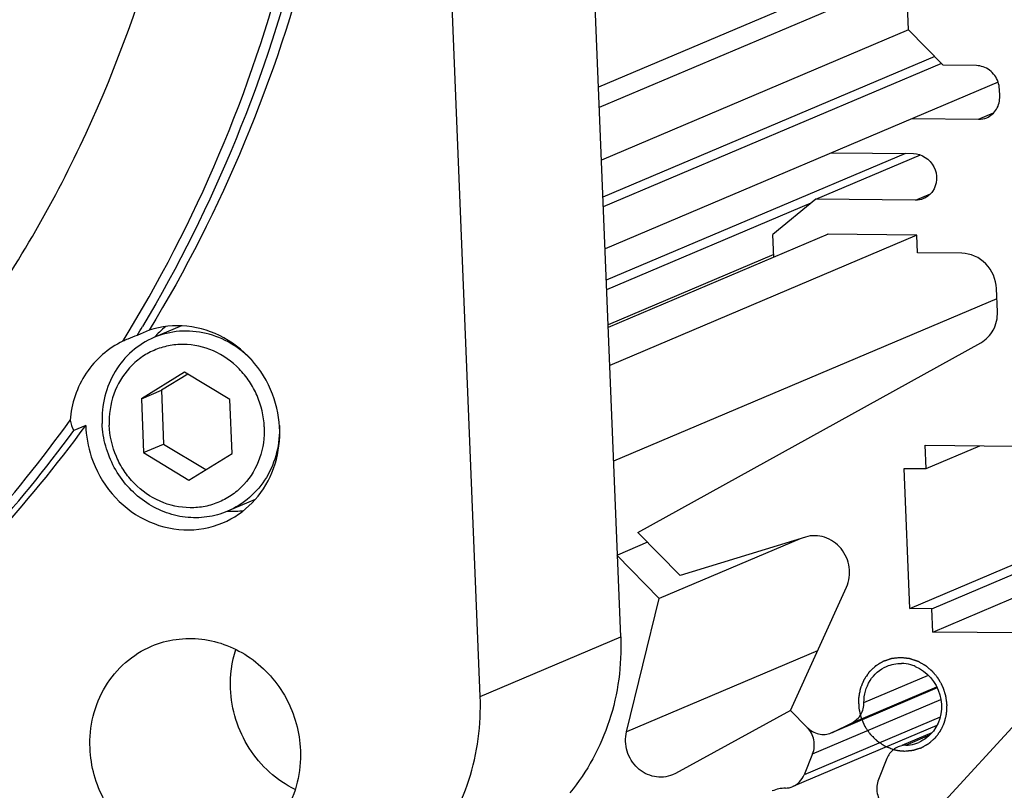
# Model space of a CAD drawing. Header units: millimetres. Extents: x 0 to 420, y 0 to 297.
# Tile 12 of 53: x 181 to 194, y 19 to 30. Entities that reach past the tile are written whole.
import ezdxf

# ---------------------------------------------------------------- set-up
doc = ezdxf.new("R2010")
doc.units = ezdxf.units.MM
doc.header["$LTSCALE"] = 23.1
doc.layers.add('COMPONENTS', color=7, linetype='CONTINUOUS')

msp = doc.modelspace()

# ---------------------------------------------------------------- linework, layer by layer
at = {"layer": 'COMPONENTS', "color": 7, "linetype": 'CONTINUOUS'}
for p, q in [((188.67681, 21.31651), (187.38166, 53.38463)), ((186.7701, 20.50891), (185.47495, 52.57703)), ((192.5995, 21.7039), (225.17695, 35.50224)), ((192.9001, 21.70064), (225.47756, 35.49898)), ((192.91289, 21.384), (225.49035, 35.18235)), ((192.17375, 30.38532), (188.37552, 28.77656)), ((192.55933, 30.26788), (188.38666, 28.50053)), ((192.58296, 29.55327), (192.55354, 30.28153)), ((192.58296, 29.55327), (188.41544, 27.78809)), ((192.58296, 29.55327), (193.05305, 29.07343)), ((192.93851, 29.19034), (188.43583, 27.2832)), ((193.02893, 29.09805), (188.44101, 27.15482)), ((193.50396, 29.06854), (193.05305, 29.07343)), ((193.79928, 28.84464), (188.46403, 26.58487)), ((193.8212, 28.65366), (193.81736, 28.74865)), ((192.63155, 28.35004), (193.53338, 28.34027)), ((193.53338, 28.34027), (193.73809, 28.42698)), ((192.54016, 27.87628), (188.48131, 26.15714)), ((191.32357, 27.25646), (192.74385, 27.85803)), ((191.53863, 27.88713), (192.65073, 27.87508)), ((192.67631, 27.24181), (192.88128, 27.32863)), ((191.25857, 27.20288), (188.48649, 26.02875)), ((191.32357, 27.25646), (190.74198, 26.77704)), ((192.67631, 27.24181), (191.32357, 27.25646)), ((191.49306, 26.77988), (188.50723, 25.51522)), ((192.69549, 26.76685), (188.52797, 25.00168)), ((190.7545, 26.46706), (190.74198, 26.77704)), ((192.69549, 26.76685), (191.47803, 26.78004)), ((192.70508, 26.52937), (192.69549, 26.76685)), ((190.75294, 26.50564), (188.50568, 25.55379)), ((193.3063, 26.52286), (192.70508, 26.52937)), ((193.78918, 25.72638), (193.77639, 26.04302)), ((193.7819, 25.90658), (188.58041, 23.70346)), ((182.71676, 25.53763), (182.3428, 25.37923)), ((182.27807, 25.47789), (182.11464, 25.40866)), ((188.90859, 22.73427), (193.56438, 25.30821)), ((182.75801, 24.90877), (182.17156, 24.54966)), ((182.80028, 24.88323), (182.44394, 24.66503)), ((183.37399, 24.53663), (182.75801, 24.90877)), ((182.17156, 24.54966), (182.44394, 24.66503)), ((182.44394, 24.66503), (182.47348, 23.93378)), ((182.17156, 24.54966), (182.20109, 23.81841)), ((183.40352, 23.80539), (183.37399, 24.53663)), ((181.41726, 24.18767), (181.25382, 24.11845)), ((182.20109, 23.81841), (182.47348, 23.93378)), ((182.47348, 23.93378), (183.04719, 23.58719)), ((182.20109, 23.81841), (182.81707, 23.44628)), ((182.81707, 23.44628), (183.40352, 23.80539)), ((192.81059, 23.91711), (194.01302, 23.90408)), ((192.82337, 23.60047), (192.81059, 23.91711)), ((192.82337, 23.60047), (193.55199, 23.90908)), ((192.52277, 23.60373), (192.82337, 23.60047)), ((192.5995, 21.7039), (192.52277, 23.60373)), ((183.71544, 23.18046), (183.34123, 23.02196)), ((189.48228, 22.14911), (188.90859, 22.73427)), ((189.03914, 22.60111), (188.63189, 22.42862)), ((191.11102, 22.65026), (189.1986, 21.84024)), ((191.18439, 22.67283), (189.48228, 22.14911)), ((189.1986, 21.84024), (188.62532, 22.42584)), ((190.98176, 20.31933), (191.74107, 21.99365)), ((188.75701, 20.02986), (189.1986, 21.84024)), ((192.9001, 21.70064), (192.5995, 21.7039)), ((192.91289, 21.384), (192.9001, 21.70064)), ((194.11532, 21.37098), (192.91289, 21.384)), ((186.7701, 20.50891), (188.67681, 21.31651)), ((191.34822, 21.12738), (188.75701, 20.02986)), ((190.38894, 16.1699), (194.89658, 21.07787)), ((191.9783, 20.42717), (192.85246, 20.79743)), ((192.97396, 20.62516), (191.53569, 20.01598)), ((192.97378, 20.62554), (191.54952, 20.02229)), ((191.81606, 20.15291), (192.96681, 20.64032)), ((191.2817, 19.73068), (193.02339, 20.46838)), ((190.98176, 20.31933), (189.41888, 19.46522)), ((191.20737, 20.08904), (190.98176, 20.31933)), ((193.01139, 20.22705), (191.16646, 19.44561)), ((192.96786, 20.11554), (191.01341, 19.28772)), ((191.54952, 20.02229), (191.81606, 20.15291)), ((191.53501, 20.0159), (191.54952, 20.02229)), ((192.49656, 19.84913), (192.90488, 20.02208)), ((192.54518, 19.84854), (192.87352, 19.98761)), ((191.2817, 19.73068), (191.16646, 19.44561)), ((192.2904, 19.66874), (192.17516, 19.38368)), ((189.41888, 19.46522), (189.3811, 19.44711))]:
    msp.add_line(p, q, dxfattribs=at)
for centre, radius, start, end in [((166.29227, 35.02918), 18.51761, 328.699029, 329.136776), ((183.27065, 24.5653), 1.2318, 128.519067, 133.790961), ((166.25047, 35.00522), 18.41612, 328.49079, 328.823162), ((182.92914, 23.13309), 2.41695, 109.693808, 112.925973), ((183.28023, 24.55558), 1.24545, 133.799583, 138.351622), ((166.27324, 34.99128), 18.38942, 328.303172, 328.490756), ((182.86077, 23.29643), 2.23988, 112.942781, 114.843669), ((166.74651, 34.63706), 17.79829, 311.665888, 324.320076), ((166.91358, 34.76943), 17.95355, 310.98345, 323.885831), ((166.74402, 34.70483), 17.96124, 311.524663, 323.885441), ((183.4016, 24.26787), 1.24495, 267.220449, 277.416346), ((192.47597, 20.44224), 0.51444, 74.538617, 88.636254), ((192.47159, 20.42694), 0.53035, 67.649842, 74.52282), ((192.55064, 19.57304), 0.27531, 112.936453, 121.420435), ((192.55139, 19.57089), 0.27759, 106.496502, 112.906976), ((192.55251, 19.56691), 0.28173, 91.49127, 106.48491), ((192.53243, 20.34134), 0.49296, 271.482682, 286.075846), ((192.53466, 20.33318), 0.48451, 286.089472, 292.912652), ((192.56984, 19.55574), 0.30142, 150.684514, 157.982836)]:
    msp.add_arc(centre, radius, start, end, dxfattribs=at)
for points, knots in [([(173.11653, 20.01764), (174.0042, 20.39363), (175.71761, 21.31528), (177.99448, 23.15085), (179.91667, 25.38789), (181.93827, 28.82488), (183.30667, 33.7879), (182.91683, 40.00082), (180.57918, 45.82081), (176.56058, 50.58651), (172.1356, 53.24058), (168.2932, 54.34295), (166.32096, 54.54503), (165.34194, 54.55564)], [0, 0, 0, 0, 0.06006727, 0.12040877, 0.18126365, 0.24280537, 0.36775832, 0.49537594, 0.62411538, 0.75196203, 0.87727635, 0.93899429, 1, 1, 1, 1]), ([(182.00682, 25.47154), (182.99215, 27.1), (184.47878, 30.72237), (185.03838, 36.59114), (183.93347, 42.45458), (182.13962, 46.0399), (181.01746, 47.66843)], [0, 0, 0, 0, 0.24415295, 0.49344708, 0.74630832, 1, 1, 1, 1]), ([(181.2171, 47.63184), (182.32302, 46.00507), (184.08938, 42.43173), (185.176, 36.59915), (184.62368, 30.76283), (183.15907, 27.15526), (182.18768, 25.52983)], [0, 0, 0, 0, 0.25368437, 0.50650934, 0.7557972, 1, 1, 1, 1]), ([(181.38053, 47.70107), (182.49335, 46.06415), (184.26789, 42.46649), (185.34615, 36.59456), (184.76451, 30.72505), (183.26749, 27.10512), (182.27807, 25.47789)], [0, 0, 0, 0, 0.25374033, 0.50659714, 0.75586621, 1, 1, 1, 1]), ([(193.81736, 28.74865), (193.8147, 28.81449), (193.76974, 28.94605), (193.65854, 29.0308), (193.59748, 29.05204)], [0, 0, 0, 0, 0.50478795, 1, 1, 1, 1]), ([(193.64526, 28.36219), (193.69895, 28.38491), (193.79516, 28.46953), (193.82364, 28.59308), (193.8212, 28.65366)], [0, 0, 0, 0, 0.49024924, 1, 1, 1, 1]), ([(192.65073, 27.87508), (192.76071, 27.87389), (192.98919, 27.72499), (192.97294, 27.45412), (192.90965, 27.36293)], [0, 0, 0, 0, 0.49770024, 1, 1, 1, 1]), ([(193.77639, 26.04302), (193.77145, 26.16537), (193.66982, 26.4107), (193.42442, 26.52158), (193.3063, 26.52286)], [0, 0, 0, 0, 0.50898613, 1, 1, 1, 1]), ([(193.56438, 25.30821), (193.63504, 25.34727), (193.75708, 25.4728), (193.79256, 25.64266), (193.78918, 25.72638)], [0, 0, 0, 0, 0.49072196, 1, 1, 1, 1]), ([(183.9744, 24.54584), (183.91695, 24.72013), (183.73754, 25.04818), (183.31452, 25.40363), (182.79865, 25.56983), (182.44097, 25.5319), (182.27807, 25.47789)], [0, 0, 0, 0, 0.25789679, 0.51181453, 0.75881076, 1, 1, 1, 1]), ([(183.6829, 25.0588), (183.59773, 25.15095), (183.40218, 25.3106), (183.05606, 25.45284), (182.68942, 25.48326), (182.45221, 25.42557), (182.3428, 25.37923)], [0, 0, 0, 0, 0.25736294, 0.50942738, 0.75631094, 1, 1, 1, 1]), ([(181.9197, 25.32903), (181.72218, 25.23471), (181.36869, 24.92483), (181.22278, 24.48145), (181.20385, 24.25609)], [0, 0, 0, 0, 0.49183454, 1, 1, 1, 1]), ([(182.3428, 25.37923), (182.23481, 25.33349), (182.03089, 25.20547), (181.79908, 24.92632), (181.65896, 24.58497), (181.63459, 24.33728), (181.63958, 24.21362)], [0, 0, 0, 0, 0.24379884, 0.49071749, 0.74271868, 1, 1, 1, 1]), ([(183.83967, 24.16612), (183.8338, 24.31132), (183.78328, 24.53046), (183.64324, 24.78709), (183.46078, 25.01223), (183.16416, 25.22119), (182.81297, 25.29947), (182.53739, 25.27382), (182.34065, 25.21242), (182.16124, 25.11091), (181.95382, 24.92732), (181.77031, 24.61773), (181.72965, 24.33143), (181.73541, 24.18892)], [0, 0, 0, 0, 0.12899335, 0.19390939, 0.25848072, 0.38496538, 0.50794356, 0.56868651, 0.62908674, 0.68950094, 0.75028343, 0.87339026, 1, 1, 1, 1]), ([(183.27881, 22.86522), (183.42634, 22.92768), (183.70156, 23.11626), (183.97501, 23.53829), (184.07928, 24.04031), (184.02797, 24.38332), (183.9744, 24.54584)], [0, 0, 0, 0, 0.24191503, 0.48844315, 0.74160631, 1, 1, 1, 1]), ([(183.34123, 23.02196), (183.2521, 22.98421), (183.06206, 22.93186), (182.76529, 22.92986), (182.47352, 23.00365), (182.20433, 23.14844), (181.97335, 23.35526), (181.79395, 23.61184), (181.67643, 23.90289), (181.64376, 24.11012), (181.63958, 24.21362)], [0, 0, 0, 0, 0.11972343, 0.24051752, 0.36317954, 0.48804448, 0.61492755, 0.74319043, 0.87188519, 1, 1, 1, 1]), ([(183.83967, 24.16612), (183.84542, 24.02361), (183.80477, 23.73731), (183.62125, 23.42772), (183.41383, 23.24414), (183.23443, 23.14262), (183.03769, 23.08122), (182.76211, 23.05557), (182.41092, 23.13385), (182.11429, 23.34281), (181.93184, 23.56795), (181.7918, 23.82459), (181.74127, 24.04372), (181.73541, 24.18892)], [0, 0, 0, 0, 0.12660974, 0.24971657, 0.31049906, 0.37091326, 0.43131349, 0.49205644, 0.61503462, 0.74151928, 0.80609061, 0.87100665, 1, 1, 1, 1]), ([(184.04445, 24.18757), (184.04944, 24.06391), (184.02507, 23.81622), (183.88495, 23.47487), (183.65315, 23.19572), (183.44922, 23.0677), (183.34123, 23.02196)], [0, 0, 0, 0, 0.25728132, 0.50928251, 0.75620116, 1, 1, 1, 1]), ([(181.49172, 23.76305), (181.55183, 23.5807), (181.74273, 23.23846), (182.19532, 22.87802), (182.74295, 22.7295), (183.11384, 22.79536), (183.27881, 22.86522)], [0, 0, 0, 0, 0.25835055, 0.51230277, 0.75893956, 1, 1, 1, 1]), ([(191.74107, 21.99365), (191.7784, 22.07595), (191.80343, 22.26851), (191.68792, 22.52967), (191.45743, 22.69443), (191.26721, 22.69831), (191.18439, 22.67283)], [0, 0, 0, 0, 0.2514097, 0.50798473, 0.75892849, 1, 1, 1, 1]), ([(182.30998, 21.19256), (182.52081, 21.28185), (182.88474, 21.33064), (183.34011, 21.21405), (183.76795, 20.98471), (184.18558, 20.51177), (184.32074, 20.02222), (184.33063, 19.77745)], [0, 0, 0, 0, 0.23977353, 0.36310136, 0.48864388, 0.74346372, 1, 1, 1, 1]), ([(188.67681, 21.31651), (188.69223, 20.93475), (188.59239, 20.1691), (188.22316, 19.48819), (187.98618, 19.2012)], [0, 0, 0, 0, 0.5065503, 1, 1, 1, 1]), ([(181.47485, 19.80839), (181.46323, 20.09598), (181.59842, 20.68259), (182.05505, 21.08458), (182.30998, 21.19256)], [0, 0, 0, 0, 0.50971892, 1, 1, 1, 1]), ([(191.9783, 20.42717), (191.97749, 20.53), (192.0311, 20.73765), (192.1949, 20.87936), (192.28607, 20.91802)], [0, 0, 0, 0, 0.50940795, 1, 1, 1, 1]), ([(192.67326, 20.91745), (192.83045, 20.85288), (193.09012, 20.5604), (193.02262, 20.17224), (192.92043, 20.03973)], [0, 0, 0, 0, 0.50384869, 1, 1, 1, 1]), ([(184.25848, 19.24522), (184.00823, 19.36897), (183.56939, 19.7686), (183.39297, 20.33333), (183.38156, 20.61598)], [0, 0, 0, 0, 0.49670789, 1, 1, 1, 1]), ([(186.07947, 18.39361), (186.31645, 18.68059), (186.68568, 19.36151), (186.78552, 20.12716), (186.7701, 20.50891)], [0, 0, 0, 0, 0.4934497, 1, 1, 1, 1]), ([(191.81606, 20.15291), (191.8648, 20.17679), (191.95078, 20.25744), (191.97874, 20.37088), (191.9783, 20.42717)], [0, 0, 0, 0, 0.49084119, 1, 1, 1, 1]), ([(191.2817, 19.73068), (191.30533, 19.78916), (191.31615, 19.92433), (191.25223, 20.04324), (191.20737, 20.08904)], [0, 0, 0, 0, 0.49591899, 1, 1, 1, 1]), ([(191.20737, 20.08904), (191.24914, 20.04641), (191.35658, 19.98309), (191.48208, 19.9935), (191.53508, 20.01573)], [0, 0, 0, 0, 0.50945679, 1, 1, 1, 1]), ([(189.38114, 19.44702), (189.30478, 19.41486), (189.12477, 19.39798), (188.88683, 19.52623), (188.74292, 19.75875), (188.73622, 19.94465), (188.75701, 20.02986)], [0, 0, 0, 0, 0.24022994, 0.48926019, 0.74569281, 1, 1, 1, 1]), ([(183.4955, 18.39328), (183.28466, 18.30399), (182.92074, 18.2552), (182.46536, 18.37179), (182.03753, 18.60113), (181.6199, 19.07407), (181.48474, 19.56362), (181.47485, 19.80839)], [0, 0, 0, 0, 0.23977353, 0.36310136, 0.48864388, 0.74346372, 1, 1, 1, 1]), ([(184.33063, 19.77745), (184.34224, 19.48986), (184.20706, 18.90325), (183.75043, 18.50126), (183.4955, 18.39328)], [0, 0, 0, 0, 0.50971892, 1, 1, 1, 1]), ([(192.17516, 19.38368), (192.15152, 19.3252), (192.1407, 19.19003), (192.20462, 19.07111), (192.24949, 19.02531)], [0, 0, 0, 0, 0.49591899, 1, 1, 1, 1])]:
    msp.add_open_spline(points, degree=3, knots=knots, dxfattribs=at)
for points in [[(193.59748, 29.05204), (193.56758, 29.06244), (193.53562, 29.0682), (193.50396, 29.06854)], [(193.53338, 28.34027), (193.57138, 28.33986), (193.61026, 28.34739), (193.64526, 28.36219)], [(192.78838, 27.26381), (192.75331, 27.24899), (192.71438, 27.2414), (192.67631, 27.24181)], [(192.90965, 27.36293), (192.87988, 27.32004), (192.83646, 27.28414), (192.78838, 27.26381)], [(181.20386, 24.25611), (181.21614, 24.20886), (181.23315, 24.16267), (181.25382, 24.11845)], [(181.41726, 24.18767), (181.42119, 24.04403), (181.44674, 23.89953), (181.49172, 23.76305)], [(183.38156, 20.61598), (183.37433, 20.79487), (183.39809, 20.97787), (183.45281, 21.14834)], [(192.28607, 20.91802), (192.34922, 20.9448), (192.41964, 20.95808), (192.48821, 20.95653)], [(192.92043, 20.03973), (192.86965, 19.97389), (192.79987, 19.91929), (192.72329, 19.8869)], [(192.40711, 19.80799), (192.36592, 19.78282), (192.33065, 19.74542), (192.30701, 19.70333)], [(191.01351, 19.28777), (191.08099, 19.3163), (191.139, 19.37769), (191.16646, 19.44561)], [(190.91167, 19.26582), (190.85096, 19.26428), (190.7895, 19.25112), (190.73356, 19.22746)], [(190.91167, 19.26582), (190.94639, 19.26669), (190.98152, 19.27424), (191.01351, 19.28777)]]:
    msp.add_open_spline(points, degree=3, dxfattribs=at)
at = {"layer": 'COMPONENTS', "color": 2, "linetype": 'CONTINUOUS'}
for points, knots in [([(192.47924, 21.0358), (192.47032, 21.03492), (192.45247, 21.03317), (192.43015, 21.03097), (192.4123, 21.02921), (192.39892, 21.02789), (192.38776, 21.0268), (192.37883, 21.02592), (192.37325, 21.02537), (192.36879, 21.02493), (192.36544, 21.0246), (192.3621, 21.02427), (192.35959, 21.02403), (192.35792, 21.02385), (192.35679, 21.02379), (192.35548, 21.02329), (192.35389, 21.02278), (192.35071, 21.02173), (192.34595, 21.02016), (192.3396, 21.01806), (192.33113, 21.01527), (192.32054, 21.01178), (192.30784, 21.00759), (192.29513, 21.0034), (192.28243, 20.99921), (192.27184, 20.99572), (192.26337, 20.99293), (192.25702, 20.99083), (192.25173, 20.98908), (192.24749, 20.98769), (192.24485, 20.98681), (192.24272, 20.98613), (192.24155, 20.9857), (192.24074, 20.98548), (192.24026, 20.98518), (192.23942, 20.98469), (192.23775, 20.98368), (192.23536, 20.98225), (192.23153, 20.97995), (192.22674, 20.97708), (192.21909, 20.97249), (192.20952, 20.96676), (192.19421, 20.95758), (192.1789, 20.9484), (192.1655, 20.94037), (192.15785, 20.93578), (192.1521, 20.93233), (192.14636, 20.92889), (192.14158, 20.92602), (192.13822, 20.92402), (192.13656, 20.923), (192.13559, 20.92245), (192.13481, 20.92162), (192.13377, 20.92068), (192.13215, 20.91912), (192.13011, 20.91719), (192.12767, 20.91487), (192.12441, 20.91177), (192.11871, 20.90636), (192.11056, 20.89862), (192.10078, 20.88933), (192.09101, 20.88004), (192.08123, 20.87075), (192.07145, 20.86146), (192.06331, 20.85372), (192.0576, 20.8483), (192.05434, 20.84521), (192.0519, 20.84289), (192.04987, 20.84095), (192.04823, 20.83941), (192.04723, 20.83842), (192.04637, 20.83769), (192.04574, 20.83672), (192.0446, 20.83505), (192.04234, 20.83169), (192.0391, 20.8269), (192.03522, 20.82114), (192.03133, 20.81539), (192.02616, 20.80772), (192.0171, 20.7943), (192.00674, 20.77895), (191.99638, 20.76361), (191.98991, 20.75403), (191.98473, 20.74636), (191.9815, 20.74156), (191.97891, 20.73773), (191.97729, 20.73533), (191.97616, 20.73365), (191.9756, 20.73281), (191.97526, 20.73234), (191.97498, 20.73151), (191.97446, 20.73032), (191.97362, 20.72817), (191.97253, 20.7255), (191.97081, 20.72121), (191.96866, 20.71586), (191.96607, 20.70943), (191.96262, 20.70086), (191.95832, 20.69015), (191.95315, 20.67729), (191.94798, 20.66444), (191.9428, 20.65159), (191.9385, 20.64087), (191.93505, 20.6323), (191.93246, 20.62588), (191.93053, 20.62105), (191.92923, 20.61784), (191.9286, 20.61623), (191.928, 20.61491), (191.92784, 20.61374), (191.92751, 20.61202), (191.92705, 20.60942), (191.92642, 20.60596), (191.9258, 20.6025), (191.92496, 20.59789), (191.92392, 20.59213), (191.92225, 20.5829), (191.91933, 20.56676), (191.91599, 20.54831), (191.91265, 20.52987), (191.91056, 20.51834), (191.9089, 20.50911), (191.90785, 20.50335), (191.90702, 20.49873), (191.90639, 20.49528), (191.90588, 20.49239), (191.9055, 20.49038), (191.90531, 20.48922), (191.90509, 20.48836), (191.90517, 20.48747), (191.90517, 20.48628), (191.90522, 20.48421), (191.90527, 20.48124), (191.90534, 20.47768), (191.90543, 20.47294), (191.90554, 20.46701), (191.90572, 20.45752), (191.90594, 20.44566), (191.9063, 20.42668), (191.90666, 20.40771), (191.90697, 20.3911), (191.90715, 20.38161), (191.90729, 20.3745), (191.9074, 20.36857), (191.90749, 20.36382), (191.90753, 20.36115), (191.90758, 20.35937), (191.90755, 20.35818), (191.90793, 20.35673), (191.90829, 20.35497), (191.9088, 20.35264), (191.90943, 20.34971), (191.91095, 20.3427), (191.91322, 20.33218), (191.91625, 20.31815), (191.91928, 20.30412), (191.9223, 20.29009), (191.92533, 20.27607), (191.92786, 20.26438), (191.92988, 20.25502), (191.93139, 20.24801), (191.93266, 20.24216), (191.93366, 20.23749), (191.9343, 20.23457), (191.93479, 20.23223), (191.93511, 20.23092), (191.93525, 20.23003), (191.93551, 20.22947), (191.93592, 20.22849), (191.93677, 20.22653), (191.93797, 20.22373), (191.9399, 20.21925), (191.9423, 20.21365), (191.94616, 20.20469), (191.95097, 20.19348), (191.95868, 20.17556), (191.96638, 20.15763), (191.97313, 20.14194), (191.97698, 20.13298), (191.97987, 20.12626), (191.98276, 20.11954), (191.98517, 20.11394), (191.98685, 20.11001), (191.9877, 20.10806), (191.98817, 20.10692), (191.98889, 20.10597), (191.98971, 20.10472), (191.99107, 20.10275), (191.99275, 20.10028), (191.99477, 20.09732), (191.99747, 20.09337), (192.00219, 20.08646), (192.00894, 20.07659), (192.01703, 20.06475), (192.02512, 20.0529), (192.03322, 20.04105), (192.04131, 20.02921), (192.04806, 20.01934), (192.05278, 20.01243), (192.05547, 20.00848), (192.0575, 20.00552), (192.05919, 20.00305), (192.06053, 20.00107), (192.06139, 19.99986), (192.06202, 19.99883), (192.06288, 19.99801), (192.06435, 19.99655), (192.06732, 19.99364), (192.07154, 19.98948), (192.07661, 19.98449), (192.08168, 19.9795), (192.08844, 19.97285), (192.10027, 19.96121), (192.11379, 19.9479), (192.12731, 19.93459), (192.13576, 19.92628), (192.14252, 19.91962), (192.14674, 19.91547), (192.15012, 19.91214), (192.15224, 19.91006), (192.15371, 19.9086), (192.15445, 19.90788), (192.15487, 19.90746), (192.15563, 19.90701), (192.15671, 19.90626), (192.15868, 19.90499), (192.16113, 19.90339), (192.16505, 19.90082), (192.16995, 19.89762), (192.17583, 19.89377), (192.18366, 19.88865), (192.19346, 19.88224), (192.20522, 19.87455), (192.21698, 19.86685), (192.22874, 19.85916), (192.23853, 19.85275), (192.24637, 19.84763), (192.25225, 19.84378), (192.25666, 19.8409), (192.2596, 19.83897), (192.26108, 19.83803), (192.26227, 19.83717), (192.26339, 19.83678), (192.26502, 19.83613), (192.26748, 19.83517), (192.27075, 19.83388), (192.27403, 19.8326), (192.2784, 19.83089), (192.28386, 19.82874), (192.2926, 19.82532), (192.30352, 19.82103), (192.31662, 19.81589), (192.3341, 19.80904), (192.35594, 19.80047), (192.37342, 19.79362), (192.38215, 19.79019)], [0, 0, 0, 0, 0.015625, 0.03125, 0.0390625, 0.046875, 0.0546875, 0.05859375, 0.0625, 0.06445312, 0.06640625, 0.06835938, 0.0703125, 0.07080078, 0.07128906, 0.07226562, 0.07324219, 0.07421875, 0.078125, 0.08203125, 0.0859375, 0.09375, 0.1015625, 0.109375, 0.1171875, 0.125, 0.12890625, 0.1328125, 0.13671875, 0.13867188, 0.140625, 0.14160156, 0.14257812, 0.14282227, 0.14306641, 0.14355469, 0.14453125, 0.14648438, 0.1484375, 0.15234375, 0.15625, 0.1640625, 0.171875, 0.1875, 0.1953125, 0.19921875, 0.203125, 0.20703125, 0.2109375, 0.21289062, 0.21386719, 0.21435547, 0.21484375, 0.21582031, 0.21679688, 0.21875, 0.22070312, 0.22265625, 0.2265625, 0.234375, 0.2421875, 0.25, 0.2578125, 0.265625, 0.2734375, 0.27734375, 0.27929688, 0.28125, 0.28320312, 0.28417969, 0.28515625, 0.28564453, 0.28613281, 0.28710938, 0.2890625, 0.29296875, 0.296875, 0.30078125, 0.3046875, 0.3125, 0.328125, 0.3359375, 0.34375, 0.34765625, 0.3515625, 0.35351562, 0.35546875, 0.35644531, 0.35693359, 0.35717773, 0.35742188, 0.35839844, 0.359375, 0.36132812, 0.36328125, 0.3671875, 0.37109375, 0.375, 0.3828125, 0.390625, 0.3984375, 0.40625, 0.4140625, 0.41796875, 0.421875, 0.42578125, 0.42675781, 0.42773438, 0.42871094, 0.42919922, 0.4296875, 0.43164062, 0.43359375, 0.43554688, 0.4375, 0.44140625, 0.4453125, 0.453125, 0.46875, 0.4765625, 0.484375, 0.48828125, 0.4921875, 0.49414062, 0.49609375, 0.49804688, 0.49902344, 0.49951172, 0.5, 0.50048828, 0.50097656, 0.50195312, 0.50390625, 0.50585938, 0.5078125, 0.51171875, 0.515625, 0.5234375, 0.53125, 0.546875, 0.5546875, 0.55859375, 0.5625, 0.56640625, 0.56835938, 0.5703125, 0.57080078, 0.57128906, 0.57226562, 0.57324219, 0.57421875, 0.57617188, 0.578125, 0.5859375, 0.59375, 0.6015625, 0.609375, 0.6171875, 0.625, 0.62890625, 0.6328125, 0.63671875, 0.63867188, 0.640625, 0.64160156, 0.64257812, 0.64282227, 0.64306641, 0.64355469, 0.64453125, 0.64648438, 0.6484375, 0.65234375, 0.65625, 0.6640625, 0.671875, 0.6875, 0.6953125, 0.69921875, 0.703125, 0.70703125, 0.7109375, 0.71289062, 0.71386719, 0.71435547, 0.71484375, 0.71582031, 0.71679688, 0.71875, 0.72070312, 0.72265625, 0.7265625, 0.734375, 0.7421875, 0.75, 0.7578125, 0.765625, 0.7734375, 0.77734375, 0.77929688, 0.78125, 0.78320312, 0.78417969, 0.78515625, 0.78564453, 0.78613281, 0.78710938, 0.7890625, 0.79296875, 0.796875, 0.80078125, 0.8046875, 0.8125, 0.828125, 0.8359375, 0.84375, 0.84765625, 0.8515625, 0.85351562, 0.85546875, 0.85644531, 0.85693359, 0.85717773, 0.85742188, 0.85839844, 0.859375, 0.86132812, 0.86328125, 0.8671875, 0.87109375, 0.875, 0.8828125, 0.890625, 0.8984375, 0.90625, 0.9140625, 0.91796875, 0.921875, 0.92578125, 0.92675781, 0.92773438, 0.92871094, 0.92919922, 0.9296875, 0.93164062, 0.93359375, 0.93554688, 0.9375, 0.94140625, 0.9453125, 0.953125, 0.9609375, 0.96875, 0.984375, 1, 1, 1, 1]), ([(192.5304, 19.76925), (192.54009, 19.77015), (192.55462, 19.7715), (192.57401, 19.7733), (192.58854, 19.77465), (192.60308, 19.776), (192.61519, 19.77712), (192.62488, 19.77802), (192.63094, 19.77858), (192.63578, 19.77903), (192.63942, 19.77937), (192.64245, 19.77966), (192.64457, 19.77984), (192.64578, 19.77998), (192.6467, 19.77999), (192.64755, 19.78033), (192.64871, 19.78067), (192.65073, 19.78131), (192.65362, 19.7822), (192.65708, 19.78328), (192.6617, 19.78472), (192.66748, 19.78652), (192.67672, 19.78939), (192.68827, 19.79299), (192.70213, 19.7973), (192.71599, 19.80161), (192.72754, 19.80521), (192.73678, 19.80808), (192.74256, 19.80988), (192.74718, 19.81132), (192.75064, 19.81239), (192.75353, 19.8133), (192.75556, 19.81391), (192.7567, 19.81429), (192.75759, 19.8145), (192.75836, 19.81501), (192.75942, 19.81558), (192.76126, 19.81663), (192.7639, 19.81811), (192.76707, 19.81989), (192.77129, 19.82226), (192.77656, 19.82522), (192.785, 19.82996), (192.79555, 19.83589), (192.8082, 19.843), (192.82086, 19.85011), (192.83141, 19.85604), (192.83985, 19.86078), (192.84512, 19.86375), (192.84934, 19.86612), (192.8525, 19.86789), (192.85514, 19.86938), (192.85699, 19.87041), (192.85803, 19.87102), (192.85886, 19.8714), (192.85952, 19.87208), (192.86046, 19.87288), (192.86208, 19.87433), (192.86441, 19.87637), (192.86719, 19.87883), (192.87091, 19.88211), (192.87556, 19.8862), (192.88299, 19.89276), (192.89228, 19.90096), (192.90343, 19.91079), (192.91458, 19.92062), (192.92387, 19.92882), (192.93131, 19.93538), (192.93595, 19.93947), (192.93967, 19.94275), (192.94246, 19.94521), (192.94477, 19.94726), (192.94641, 19.94869), (192.94732, 19.94952), (192.94807, 19.95009), (192.94857, 19.95088), (192.94932, 19.95185), (192.9506, 19.95358), (192.95245, 19.95604), (192.95465, 19.95901), (192.95759, 19.96295), (192.96127, 19.96788), (192.96716, 19.97577), (192.97451, 19.98564), (192.98334, 19.99748), (192.99217, 20.00931), (192.99952, 20.01918), (193.00541, 20.02707), (193.00909, 20.032), (193.01203, 20.03595), (193.01424, 20.03891), (193.01607, 20.04138), (193.01737, 20.04309), (193.01809, 20.04409), (193.01869, 20.0448), (193.01904, 20.04568), (193.01959, 20.0468), (193.02051, 20.04878), (193.02184, 20.05159), (193.02344, 20.05498), (193.02556, 20.05949), (193.02822, 20.06514), (193.03248, 20.07416), (193.03779, 20.08545), (193.04417, 20.09899), (193.05056, 20.11253), (193.05587, 20.12381), (193.06013, 20.13284), (193.06279, 20.13848), (193.06491, 20.14299), (193.06651, 20.14638), (193.06783, 20.1492), (193.06878, 20.15117), (193.06929, 20.15231), (193.06975, 20.15313), (193.06992, 20.15407), (193.07024, 20.15529), (193.07077, 20.15745), (193.07155, 20.16051), (193.07247, 20.16419), (193.0737, 20.1691), (193.07524, 20.17524), (193.0777, 20.18506), (193.08077, 20.19733), (193.08447, 20.21206), (193.08816, 20.22679), (193.09123, 20.23906), (193.09369, 20.24888), (193.09523, 20.25502), (193.09646, 20.25992), (193.09739, 20.26361), (193.09815, 20.26668), (193.0987, 20.26882), (193.09899, 20.27005), (193.09928, 20.27095), (193.09927, 20.27195), (193.09936, 20.27325), (193.09947, 20.27553), (193.09966, 20.27879), (193.09987, 20.28269), (193.10015, 20.2879), (193.10051, 20.29442), (193.10107, 20.30484), (193.10178, 20.31786), (193.10263, 20.33349), (193.10349, 20.34912), (193.10419, 20.36215), (193.10476, 20.37257), (193.10512, 20.37908), (193.1054, 20.38429), (193.10561, 20.3882), (193.10578, 20.39145), (193.10592, 20.39374), (193.10597, 20.39504), (193.10609, 20.39602), (193.1059, 20.39697), (193.10575, 20.39826), (193.10543, 20.4005), (193.10501, 20.40371), (193.1045, 20.40756), (193.10381, 20.41269), (193.10296, 20.4191), (193.10159, 20.42936), (193.09988, 20.44219), (193.09783, 20.45758), (193.09578, 20.47297), (193.09407, 20.48579), (193.0927, 20.49606), (193.09184, 20.50247), (193.09116, 20.5076), (193.09065, 20.51145), (193.09021, 20.51465), (193.08993, 20.5169), (193.08973, 20.51818), (193.08967, 20.51915), (193.0893, 20.52007), (193.08892, 20.52131), (193.0882, 20.52347), (193.0872, 20.52656), (193.08599, 20.53027), (193.08438, 20.53521), (193.08236, 20.5414), (193.07914, 20.55129), (193.07511, 20.56365), (193.07027, 20.57848), (193.06544, 20.59332), (193.06141, 20.60568), (193.05818, 20.61557), (193.05617, 20.62176), (193.05455, 20.6267), (193.05335, 20.63041), (193.05233, 20.6335), (193.05164, 20.63567), (193.05122, 20.6369), (193.05097, 20.63785), (193.05045, 20.63868), (193.04985, 20.63983), (193.04875, 20.64183), (193.04721, 20.64469), (193.04535, 20.64811), (193.04287, 20.65269), (193.03977, 20.6584), (193.03481, 20.66754), (193.02862, 20.67897), (193.02118, 20.69269), (193.01374, 20.70641), (193.00755, 20.71783), (193.00259, 20.72698), (192.99949, 20.73269), (192.99701, 20.73726), (192.99515, 20.74069), (192.9936, 20.74355), (192.99252, 20.74556), (192.99189, 20.74669), (192.99148, 20.74758), (192.9908, 20.74831), (192.98999, 20.74934), (192.98853, 20.75113), (192.98646, 20.75369), (192.98397, 20.75675), (192.98066, 20.76084), (192.97651, 20.76596), (192.96988, 20.77414), (192.96159, 20.78436), (192.95165, 20.79663), (192.9417, 20.8089), (192.93341, 20.81913), (192.92678, 20.82731), (192.92264, 20.83242), (192.91932, 20.83651), (192.91683, 20.83958), (192.91476, 20.84213), (192.91332, 20.84393), (192.91247, 20.84494), (192.91189, 20.84576), (192.91112, 20.84632), (192.91015, 20.84717), (192.90844, 20.84861), (192.906, 20.85068), (192.90306, 20.85316), (192.89915, 20.85647), (192.89427, 20.86061), (192.88645, 20.86723), (192.87667, 20.8755), (192.86494, 20.88543), (192.85321, 20.89536), (192.84344, 20.90363), (192.83562, 20.91025), (192.83073, 20.91439), (192.82682, 20.9177), (192.82389, 20.92018), (192.82144, 20.92225), (192.81974, 20.9237), (192.81875, 20.92451), (192.81805, 20.92519), (192.81719, 20.9256), (192.8161, 20.92624), (192.81416, 20.92731), (192.81141, 20.92887), (192.80811, 20.93073), (192.8037, 20.93321), (192.79819, 20.93631), (192.78938, 20.94127), (192.77836, 20.94747), (192.76514, 20.95491), (192.75192, 20.96235), (192.7409, 20.96855), (192.73208, 20.97351), (192.72658, 20.97661), (192.72217, 20.97909), (192.71886, 20.98095), (192.71611, 20.9825), (192.71418, 20.98359), (192.71307, 20.98419), (192.71227, 20.98472), (192.71136, 20.98495), (192.71018, 20.98536), (192.70811, 20.98603), (192.70515, 20.98701), (192.7016, 20.98817), (192.69686, 20.98973), (192.69094, 20.99167), (192.68147, 20.99479), (192.66963, 20.99868), (192.65542, 21.00335), (192.64121, 21.00801), (192.62937, 21.01191), (192.6199, 21.01502), (192.61398, 21.01696), (192.60924, 21.01852), (192.60569, 21.01969), (192.60273, 21.02065), (192.60066, 21.02135), (192.59947, 21.02172), (192.5986, 21.02207), (192.59765, 21.02212), (192.59641, 21.02228), (192.59423, 21.02252), (192.59113, 21.02288), (192.5874, 21.02331), (192.58242, 21.02389), (192.57621, 21.02461), (192.56626, 21.02575), (192.55383, 21.02719), (192.53891, 21.02891), (192.524, 21.03063), (192.50411, 21.03293), (192.48919, 21.03465), (192.47924, 21.0358)], [0, 0, 0, 0, 0.015625, 0.0234375, 0.03125, 0.0390625, 0.046875, 0.05078125, 0.0546875, 0.05664062, 0.05859375, 0.06054688, 0.06152344, 0.06201172, 0.0625, 0.06298828, 0.06347656, 0.06445312, 0.06640625, 0.06835938, 0.0703125, 0.07421875, 0.078125, 0.0859375, 0.09375, 0.1015625, 0.109375, 0.11328125, 0.1171875, 0.11914062, 0.12109375, 0.12304688, 0.12402344, 0.12451172, 0.125, 0.12548828, 0.12597656, 0.12695312, 0.12890625, 0.13085938, 0.1328125, 0.13671875, 0.140625, 0.1484375, 0.15625, 0.1640625, 0.171875, 0.17578125, 0.1796875, 0.18164062, 0.18359375, 0.18554688, 0.18652344, 0.18701172, 0.1875, 0.18798828, 0.18847656, 0.18945312, 0.19140625, 0.19335938, 0.1953125, 0.19921875, 0.203125, 0.2109375, 0.21875, 0.2265625, 0.234375, 0.23828125, 0.2421875, 0.24414062, 0.24609375, 0.24804688, 0.24902344, 0.24951172, 0.25, 0.25048828, 0.25097656, 0.25195312, 0.25390625, 0.25585938, 0.2578125, 0.26171875, 0.265625, 0.2734375, 0.28125, 0.2890625, 0.296875, 0.30078125, 0.3046875, 0.30664062, 0.30859375, 0.31054688, 0.31152344, 0.31201172, 0.3125, 0.31298828, 0.31347656, 0.31445312, 0.31640625, 0.31835938, 0.3203125, 0.32421875, 0.328125, 0.3359375, 0.34375, 0.3515625, 0.359375, 0.36328125, 0.3671875, 0.36914062, 0.37109375, 0.37304688, 0.37402344, 0.37451172, 0.375, 0.37548828, 0.37597656, 0.37695312, 0.37890625, 0.38085938, 0.3828125, 0.38671875, 0.390625, 0.3984375, 0.40625, 0.4140625, 0.421875, 0.42578125, 0.4296875, 0.43164062, 0.43359375, 0.43554688, 0.43652344, 0.43701172, 0.4375, 0.43798828, 0.43847656, 0.43945312, 0.44140625, 0.44335938, 0.4453125, 0.44921875, 0.453125, 0.4609375, 0.46875, 0.4765625, 0.484375, 0.48828125, 0.4921875, 0.49414062, 0.49609375, 0.49804688, 0.49902344, 0.49951172, 0.5, 0.50048828, 0.50097656, 0.50195312, 0.50390625, 0.50585938, 0.5078125, 0.51171875, 0.515625, 0.5234375, 0.53125, 0.5390625, 0.546875, 0.55078125, 0.5546875, 0.55664062, 0.55859375, 0.56054688, 0.56152344, 0.56201172, 0.5625, 0.56298828, 0.56347656, 0.56445312, 0.56640625, 0.56835938, 0.5703125, 0.57421875, 0.578125, 0.5859375, 0.59375, 0.6015625, 0.609375, 0.61328125, 0.6171875, 0.61914062, 0.62109375, 0.62304688, 0.62402344, 0.62451172, 0.625, 0.62548828, 0.62597656, 0.62695312, 0.62890625, 0.63085938, 0.6328125, 0.63671875, 0.640625, 0.6484375, 0.65625, 0.6640625, 0.671875, 0.67578125, 0.6796875, 0.68164062, 0.68359375, 0.68554688, 0.68652344, 0.68701172, 0.6875, 0.68798828, 0.68847656, 0.68945312, 0.69140625, 0.69335938, 0.6953125, 0.69921875, 0.703125, 0.7109375, 0.71875, 0.7265625, 0.734375, 0.73828125, 0.7421875, 0.74414062, 0.74609375, 0.74804688, 0.74902344, 0.74951172, 0.75, 0.75048828, 0.75097656, 0.75195312, 0.75390625, 0.75585938, 0.7578125, 0.76171875, 0.765625, 0.7734375, 0.78125, 0.7890625, 0.796875, 0.80078125, 0.8046875, 0.80664062, 0.80859375, 0.81054688, 0.81152344, 0.81201172, 0.8125, 0.81298828, 0.81347656, 0.81445312, 0.81640625, 0.81835938, 0.8203125, 0.82421875, 0.828125, 0.8359375, 0.84375, 0.8515625, 0.859375, 0.86328125, 0.8671875, 0.86914062, 0.87109375, 0.87304688, 0.87402344, 0.87451172, 0.875, 0.87548828, 0.87597656, 0.87695312, 0.87890625, 0.88085938, 0.8828125, 0.88671875, 0.890625, 0.8984375, 0.90625, 0.9140625, 0.921875, 0.92578125, 0.9296875, 0.93164062, 0.93359375, 0.93554688, 0.93652344, 0.93701172, 0.9375, 0.93798828, 0.93847656, 0.93945312, 0.94140625, 0.94335938, 0.9453125, 0.94921875, 0.953125, 0.9609375, 0.96875, 0.9765625, 0.984375, 1, 1, 1, 1]), ([(192.38215, 19.79019), (192.38318, 19.78992), (192.38524, 19.78937), (192.38756, 19.78875), (192.3891, 19.78834), (192.38987, 19.78813), (192.39068, 19.78792), (192.39202, 19.78759), (192.39361, 19.78719), (192.39555, 19.78671), (192.3975, 19.78622), (192.39909, 19.78583), (192.40043, 19.78549), (192.40151, 19.78523), (192.40278, 19.78494), (192.40434, 19.78457), (192.4059, 19.78421), (192.40718, 19.78391), (192.40824, 19.78367), (192.40895, 19.7835), (192.40999, 19.78328), (192.41127, 19.783), (192.4129, 19.78265), (192.41484, 19.78223), (192.41678, 19.78181), (192.41843, 19.78146), (192.41968, 19.78119), (192.42067, 19.781), (192.42199, 19.78073), (192.42355, 19.78042), (192.4251, 19.78011), (192.42643, 19.77985), (192.42742, 19.77965), (192.42836, 19.77948), (192.42936, 19.7793), (192.43132, 19.77894), (192.43428, 19.7784), (192.43691, 19.77792), (192.43822, 19.77768)], [0, 0, 0, 0, 0.0625, 0.125, 0.140625, 0.15625, 0.171875, 0.1875, 0.21875, 0.25, 0.28125, 0.3125, 0.328125, 0.34375, 0.375, 0.40625, 0.4375, 0.46875, 0.484375, 0.5, 0.515625, 0.53125, 0.5625, 0.59375, 0.625, 0.65625, 0.671875, 0.6875, 0.71875, 0.75, 0.78125, 0.8125, 0.828125, 0.84375, 0.859375, 0.875, 0.9375, 1, 1, 1, 1]), ([(192.43822, 19.77768), (192.44188, 19.7771), (192.44737, 19.77621), (192.45468, 19.77508), (192.46019, 19.77438), (192.46568, 19.77361), (192.47119, 19.77298), (192.47578, 19.7725), (192.47898, 19.77215), (192.48084, 19.77195), (192.48214, 19.7718), (192.48379, 19.77168), (192.48587, 19.77151), (192.4885, 19.7713), (192.49165, 19.77104), (192.49479, 19.77079), (192.49744, 19.77057), (192.49949, 19.77042), (192.50128, 19.77034), (192.5036, 19.77021), (192.50635, 19.77006), (192.5091, 19.76992), (192.51142, 19.7698), (192.51321, 19.76969), (192.51525, 19.76963), (192.51893, 19.76954), (192.52413, 19.76941), (192.52831, 19.7693), (192.5304, 19.76925)], [0, 0, 0, 0, 0.125, 0.1875, 0.25, 0.3125, 0.375, 0.4375, 0.46875, 0.484375, 0.5, 0.515625, 0.53125, 0.5625, 0.59375, 0.625, 0.65625, 0.671875, 0.6875, 0.71875, 0.75, 0.78125, 0.8125, 0.828125, 0.84375, 0.875, 0.9375, 1, 1, 1, 1])]:
    msp.add_open_spline(points, degree=3, knots=knots, dxfattribs=at)

doc.saveas('drawing.dxf')
